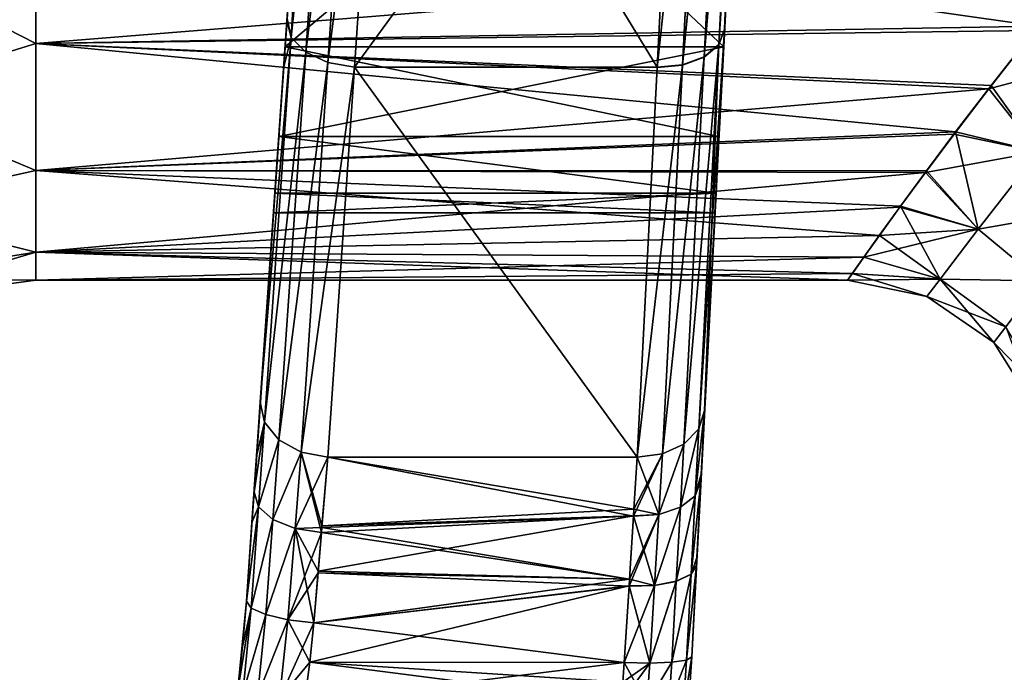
# Model space of a CAD drawing. Header units: millimetres. Extents: x -110 to 119, y -127 to 212.
# Tile 176 of 186: x 57 to 71, y 182 to 191. Entities that reach past the tile are written whole.
import ezdxf

# ---------------------------------------------------------------- set-up
doc = ezdxf.new("R2010")
doc.units = ezdxf.units.MM
doc.header["$LTSCALE"] = 26.699852
for name, color, linetype in [('241', 7, 'CONTINUOUS'), ('242', 7, 'CONTINUOUS'), ('243', 7, 'CONTINUOUS'), ('262', 7, 'CONTINUOUS'), ('263', 7, 'CONTINUOUS'), ('265', 7, 'CONTINUOUS'), ('266', 7, 'CONTINUOUS'), ('268', 7, 'CONTINUOUS'), ('269', 7, 'CONTINUOUS'), ('270', 7, 'CONTINUOUS'), ('271', 7, 'CONTINUOUS'), ('307', 7, 'CONTINUOUS'), ('308', 7, 'CONTINUOUS'), ('309', 7, 'CONTINUOUS'), ('310', 7, 'CONTINUOUS'), ('311', 7, 'CONTINUOUS'), ('312', 7, 'CONTINUOUS'), ('348', 7, 'CONTINUOUS'), ('349', 7, 'CONTINUOUS'), ('350', 7, 'CONTINUOUS'), ('351', 7, 'CONTINUOUS'), ('352', 7, 'CONTINUOUS'), ('353', 7, 'CONTINUOUS'), ('603', 7, 'CONTINUOUS'), ('604', 7, 'CONTINUOUS'), ('606', 7, 'CONTINUOUS'), ('607', 7, 'CONTINUOUS'), ('608', 7, 'CONTINUOUS'), ('609', 7, 'CONTINUOUS')]:
    doc.layers.add(name, color=color, linetype=linetype)

msp = doc.modelspace()

# ---------------------------------------------------------------- linework, layer by layer
at = {"layer": '241', "color": 7, "linetype": 'CONTINUOUS', "true_color": 0xa2afbf}
for points in [[(61.827, 190.653, 10.7), (66.305, 190.654, 10.701), (62.279, 197.264, 14.961), (61.827, 190.653, 10.7)], [(66.305, 190.654, 10.701), (66.644, 197.267, 14.962), (62.279, 197.264, 14.961), (66.305, 190.654, 10.701)], [(61.433, 184.887, 5.356), (66.01, 184.887, 5.356), (61.827, 190.653, 10.7), (61.433, 184.887, 5.356)], [(66.01, 184.887, 5.356), (66.305, 190.654, 10.701), (61.827, 190.653, 10.7), (66.01, 184.887, 5.356)]]:
    msp.add_3dface(points, dxfattribs=at)
at = {"layer": '242', "color": 7, "linetype": 'CONTINUOUS', "true_color": 0xa2afbf}
for points in [[(61.433, 184.887, 5.356), (61.347, 183.87, 4.497), (65.961, 184.117, 4.665), (61.433, 184.887, 5.356)], [(66.01, 184.887, 5.356), (61.433, 184.887, 5.356), (65.961, 184.117, 4.665), (66.01, 184.887, 5.356)], [(65.961, 184.117, 4.665), (61.347, 183.87, 4.497), (65.955, 184.015, 4.593), (65.961, 184.117, 4.665)], [(61.339, 183.773, 4.437), (61.291, 183.201, 4.139), (65.955, 184.015, 4.593), (61.339, 183.773, 4.437)], [(65.955, 184.015, 4.593), (61.291, 183.201, 4.139), (65.896, 183.078, 4.086), (65.955, 184.015, 4.593)], [(61.347, 183.87, 4.497), (61.339, 183.773, 4.437), (65.955, 184.015, 4.593), (61.347, 183.87, 4.497)], [(61.291, 183.201, 4.139), (61.227, 182.435, 3.872), (65.896, 183.078, 4.086), (61.291, 183.201, 4.139)], [(61.227, 182.435, 3.872), (61.169, 181.853, 3.757), (65.89, 182.98, 4.047), (61.227, 182.435, 3.872)], [(65.89, 182.98, 4.047), (61.169, 181.853, 3.757), (65.819, 181.849, 3.757), (65.89, 182.98, 4.047)], [(65.896, 183.078, 4.086), (61.227, 182.435, 3.872), (65.89, 182.98, 4.047), (65.896, 183.078, 4.086)], [(61.169, 181.853, 3.757), (61.09, 181.264, 3.713), (65.819, 181.849, 3.757), (61.169, 181.853, 3.757)], [(65.819, 181.849, 3.757), (61.09, 181.264, 3.713), (65.798, 181.557, 3.726), (65.819, 181.849, 3.757)]]:
    msp.add_3dface(points, dxfattribs=at)
at = {"layer": '243', "color": 7, "linetype": 'CONTINUOUS', "true_color": 0xa2afbf}
for points in [[(61.203, 196.677, 10.042), (67.29, 190.952, 5.546), (60.803, 190.952, 5.546), (61.203, 196.677, 10.042)], [(67.59, 196.678, 10.042), (67.29, 190.952, 5.546), (61.203, 196.677, 10.042), (67.59, 196.678, 10.042)]]:
    msp.add_3dface(points, dxfattribs=at)
at = {"layer": '262', "color": 7, "linetype": 'CONTINUOUS', "true_color": 0xa2afbf}
for points in [[(60.23, 182.756, -2.904), (60.173, 182.084, -2.767), (60.23, 182.756, 2.904), (60.23, 182.756, -2.904)], [(60.23, 182.756, 2.904), (60.173, 182.084, -2.767), (60.173, 182.084, 2.767), (60.23, 182.756, 2.904)], [(60.098, 181.404, -2.713), (60.098, 181.404, 2.713), (60.173, 182.084, 2.767), (60.098, 181.404, -2.713)], [(60.173, 182.084, -2.767), (60.098, 181.404, -2.713), (60.173, 182.084, 2.767), (60.173, 182.084, -2.767)]]:
    msp.add_3dface(points, dxfattribs=at)
at = {"layer": '263', "color": 7, "linetype": 'CONTINUOUS', "true_color": 0xa2afbf}
for points in [[(61.264, 197.55, 13.943), (61.203, 196.677, 10.042), (60.829, 191.335, 9.909), (61.264, 197.55, 13.943)], [(60.803, 190.952, -5.546), (61.203, 196.677, -10.042), (60.782, 190.657, -9.377), (60.803, 190.952, -5.546)], [(60.782, 190.657, -9.377), (61.203, 196.677, -10.042), (60.832, 191.372, -9.941), (60.782, 190.657, -9.377)], [(61.203, 196.677, 10.042), (60.803, 190.952, 5.546), (60.829, 191.335, 9.909), (61.203, 196.677, 10.042)], [(60.829, 191.335, 9.909), (60.803, 190.952, 5.546), (60.821, 191.218, 9.818), (60.829, 191.335, 9.909)], [(60.821, 191.218, 9.818), (60.803, 190.952, 5.546), (60.435, 185.698, 4.685), (60.821, 191.218, 9.818)], [(60.71, 189.625, -3.95), (60.803, 190.952, -5.546), (60.381, 184.921, -3.967), (60.71, 189.625, -3.95)], [(60.381, 184.921, -3.967), (60.803, 190.952, -5.546), (60.435, 185.698, -4.685), (60.381, 184.921, -3.967)], [(60.803, 190.952, 5.546), (60.71, 189.625, 3.95), (60.435, 185.698, 4.685), (60.803, 190.952, 5.546)], [(60.435, 185.698, -4.685), (60.803, 190.952, -5.546), (60.782, 190.657, -9.377), (60.435, 185.698, -4.685)], [(60.71, 189.625, -3.95), (60.23, 182.756, -2.904), (60.651, 188.787, -2.053), (60.71, 189.625, -3.95)], [(60.23, 182.756, -2.904), (60.71, 189.625, -3.95), (60.311, 183.919, -3.339), (60.23, 182.756, -2.904)], [(60.311, 183.919, -3.339), (60.71, 189.625, -3.95), (60.342, 184.367, -3.586), (60.311, 183.919, -3.339)], [(60.342, 184.367, -3.586), (60.71, 189.625, -3.95), (60.381, 184.921, -3.967), (60.342, 184.367, -3.586)], [(60.71, 189.625, 3.95), (60.651, 188.787, 2.053), (60.342, 184.371, 3.588), (60.71, 189.625, 3.95)], [(60.382, 184.942, 3.983), (60.71, 189.625, 3.95), (60.342, 184.371, 3.588), (60.382, 184.942, 3.983)], [(60.435, 185.698, 4.685), (60.71, 189.625, 3.95), (60.382, 184.942, 3.983), (60.435, 185.698, 4.685)], [(60.23, 182.756, -2.904), (60.23, 182.756, 2.904), (60.651, 188.787, -2.053), (60.23, 182.756, -2.904)], [(60.651, 188.787, -2.053), (60.23, 182.756, 2.904), (60.631, 188.5), (60.651, 188.787, -2.053)], [(60.631, 188.5), (60.23, 182.756, 2.904), (60.651, 188.787, 2.053), (60.631, 188.5)], [(60.651, 188.787, 2.053), (60.23, 182.756, 2.904), (60.313, 183.955, 3.356), (60.651, 188.787, 2.053)], [(60.342, 184.371, 3.588), (60.651, 188.787, 2.053), (60.313, 183.955, 3.356), (60.342, 184.371, 3.588)]]:
    msp.add_3dface(points, dxfattribs=at)
at = {"layer": '265', "color": 7, "linetype": 'CONTINUOUS', "true_color": 0xa2afbf}
for points in [[(66.817, 181.931, 2.766), (66.796, 181.567, 2.729), (66.817, 181.931, -2.766), (66.817, 181.931, 2.766)], [(66.817, 181.931, -2.766), (66.796, 181.567, 2.729), (66.796, 181.567, -2.729), (66.817, 181.931, -2.766)]]:
    msp.add_3dface(points, dxfattribs=at)
at = {"layer": '266', "color": 7, "linetype": 'CONTINUOUS', "true_color": 0xa2afbf}
for points in [[(67.921, 203, 13.66), (67.948, 203.511, 13.966), (67.304, 191.215, 9.911), (67.921, 203, 13.66)], [(67.304, 191.215, 9.911), (67.948, 203.511, 13.966), (67.643, 197.684, 14.079), (67.304, 191.215, 9.911)], [(67.59, 196.678, 10.042), (67.921, 203, 13.66), (67.304, 191.215, 9.911), (67.59, 196.678, 10.042)], [(67.633, 197.506, -13.985), (67.59, 196.678, -10.042), (67.303, 191.209, -9.906), (67.633, 197.506, -13.985)], [(67.29, 190.952, 5.546), (67.59, 196.678, 10.042), (67.304, 191.215, 9.911), (67.29, 190.952, 5.546)], [(67.59, 196.678, -10.042), (67.29, 190.952, -5.546), (67.303, 191.209, -9.906), (67.59, 196.678, -10.042)], [(67.008, 185.576, 4.685), (67.29, 190.952, 5.546), (67.304, 191.215, 9.911), (67.008, 185.576, 4.685)], [(67.299, 191.132, -9.847), (67.29, 190.952, -5.546), (67.008, 185.576, -4.685), (67.299, 191.132, -9.847)], [(67.303, 191.209, -9.906), (67.29, 190.952, -5.546), (67.299, 191.132, -9.847), (67.303, 191.209, -9.906)], [(67.22, 189.625, 3.951), (67.29, 190.952, 5.546), (67.008, 185.576, 4.685), (67.22, 189.625, 3.951)], [(67.29, 190.952, -5.546), (67.22, 189.625, -3.951), (67.008, 185.576, -4.685), (67.29, 190.952, -5.546)], [(67.22, 189.625, 3.951), (66.817, 181.931, 2.766), (67.176, 188.787, 2.054), (67.22, 189.625, 3.951)], [(66.817, 181.931, 2.766), (67.22, 189.625, 3.951), (66.888, 183.286, 3.113), (66.817, 181.931, 2.766)], [(66.888, 183.286, 3.113), (67.22, 189.625, 3.951), (66.894, 183.402, 3.16), (66.888, 183.286, 3.113)], [(66.894, 183.402, 3.16), (67.22, 189.625, 3.951), (66.953, 184.529, 3.77), (66.894, 183.402, 3.16)], [(66.953, 184.529, 3.77), (67.22, 189.625, 3.951), (66.96, 184.653, 3.858), (66.953, 184.529, 3.77)], [(66.96, 184.653, 3.858), (67.22, 189.625, 3.951), (67.008, 185.576, 4.685), (66.96, 184.653, 3.858)], [(67.22, 189.625, -3.951), (67.176, 188.787, -2.054), (66.96, 184.653, -3.858), (67.22, 189.625, -3.951)], [(67.008, 185.576, -4.685), (67.22, 189.625, -3.951), (66.96, 184.653, -3.858), (67.008, 185.576, -4.685)], [(66.817, 181.931, 2.766), (66.817, 181.931, -2.766), (67.176, 188.787, 2.054), (66.817, 181.931, 2.766)], [(67.176, 188.787, 2.054), (66.817, 181.931, -2.766), (67.161, 188.5), (67.176, 188.787, 2.054)], [(67.161, 188.5), (66.817, 181.931, -2.766), (67.176, 188.787, -2.054), (67.161, 188.5)], [(67.176, 188.787, -2.054), (66.817, 181.931, -2.766), (66.888, 183.285, -3.113), (67.176, 188.787, -2.054)], [(66.894, 183.402, -3.16), (67.176, 188.787, -2.054), (66.888, 183.285, -3.113), (66.894, 183.402, -3.16)], [(66.953, 184.528, -3.769), (67.176, 188.787, -2.054), (66.894, 183.402, -3.16), (66.953, 184.528, -3.769)], [(66.96, 184.653, -3.858), (67.176, 188.787, -2.054), (66.953, 184.528, -3.769), (66.96, 184.653, -3.858)]]:
    msp.add_3dface(points, dxfattribs=at)
at = {"layer": '268', "color": 7, "linetype": 'CONTINUOUS', "true_color": 0xa2afbf}
for points in [[(62.279, 197.264, -14.961), (66.644, 197.261, -14.959), (61.827, 190.653, -10.7), (62.279, 197.264, -14.961)], [(66.644, 197.261, -14.959), (66.305, 190.648, -10.696), (61.827, 190.653, -10.7), (66.644, 197.261, -14.959)], [(61.827, 190.653, -10.7), (66.01, 184.887, -5.356), (61.433, 184.887, -5.356), (61.827, 190.653, -10.7)], [(66.305, 190.648, -10.696), (66.01, 184.887, -5.356), (61.827, 190.653, -10.7), (66.305, 190.648, -10.696)]]:
    msp.add_3dface(points, dxfattribs=at)
at = {"layer": '269', "color": 7, "linetype": 'CONTINUOUS', "true_color": 0xa2afbf}
for points in [[(61.433, 184.887, -5.356), (65.955, 184.014, -4.593), (61.345, 183.844, -4.48), (61.433, 184.887, -5.356)], [(61.433, 184.887, -5.356), (66.01, 184.887, -5.356), (65.961, 184.117, -4.665), (61.433, 184.887, -5.356)], [(65.955, 184.014, -4.593), (61.433, 184.887, -5.356), (65.961, 184.117, -4.665), (65.955, 184.014, -4.593)], [(65.955, 184.014, -4.593), (65.896, 183.078, -4.086), (61.345, 183.844, -4.48), (65.955, 184.014, -4.593)], [(61.345, 183.844, -4.48), (65.896, 183.078, -4.086), (61.339, 183.771, -4.436), (61.345, 183.844, -4.48)], [(61.339, 183.771, -4.436), (65.896, 183.078, -4.086), (61.289, 183.174, -4.127), (61.339, 183.771, -4.436)], [(61.289, 183.174, -4.127), (65.89, 182.979, -4.047), (61.227, 182.435, -3.872), (61.289, 183.174, -4.127)], [(65.896, 183.078, -4.086), (65.89, 182.979, -4.047), (61.289, 183.174, -4.127), (65.896, 183.078, -4.086)], [(65.89, 182.979, -4.047), (65.819, 181.849, -3.757), (61.227, 182.435, -3.872), (65.89, 182.979, -4.047)], [(61.227, 182.435, -3.872), (65.819, 181.849, -3.757), (61.169, 181.853, -3.757), (61.227, 182.435, -3.872)], [(65.773, 181.264, -3.713), (61.09, 181.264, -3.713), (61.169, 181.853, -3.757), (65.773, 181.264, -3.713)], [(65.773, 181.264, -3.713), (61.169, 181.853, -3.757), (65.798, 181.557, -3.726), (65.773, 181.264, -3.713)], [(61.169, 181.853, -3.757), (65.819, 181.849, -3.757), (65.798, 181.557, -3.726), (61.169, 181.853, -3.757)]]:
    msp.add_3dface(points, dxfattribs=at)
at = {"layer": '270', "color": 7, "linetype": 'CONTINUOUS', "true_color": 0xa2afbf}
for points in [[(60.71, 189.625, 3.95), (60.803, 190.952, 5.546), (67.22, 189.625, 3.951), (60.71, 189.625, 3.95)], [(60.803, 190.952, -5.546), (60.71, 189.625, -3.95), (67.29, 190.952, -5.546), (60.803, 190.952, -5.546)], [(60.71, 189.625, -3.95), (67.22, 189.625, -3.951), (67.29, 190.952, -5.546), (60.71, 189.625, -3.95)], [(60.803, 190.952, 5.546), (67.29, 190.952, 5.546), (67.22, 189.625, 3.951), (60.803, 190.952, 5.546)], [(60.71, 189.625, -3.95), (60.651, 188.787, -2.053), (67.176, 188.787, -2.054), (60.71, 189.625, -3.95)], [(60.651, 188.787, 2.053), (60.71, 189.625, 3.95), (67.176, 188.787, 2.054), (60.651, 188.787, 2.053)], [(60.71, 189.625, -3.95), (67.176, 188.787, -2.054), (67.22, 189.625, -3.951), (60.71, 189.625, -3.95)], [(60.71, 189.625, 3.95), (67.22, 189.625, 3.951), (67.176, 188.787, 2.054), (60.71, 189.625, 3.95)], [(60.651, 188.787, -2.053), (60.631, 188.5), (67.176, 188.787, -2.054), (60.651, 188.787, -2.053)], [(60.631, 188.5), (60.651, 188.787, 2.053), (67.161, 188.5), (60.631, 188.5)], [(60.631, 188.5), (67.161, 188.5), (67.176, 188.787, -2.054), (60.631, 188.5)], [(60.651, 188.787, 2.053), (67.176, 188.787, 2.054), (67.161, 188.5), (60.651, 188.787, 2.053)]]:
    msp.add_3dface(points, dxfattribs=at)
at = {"layer": '271', "color": 7, "linetype": 'CONTINUOUS', "true_color": 0xa2afbf}
for points in [[(61.203, 196.677, -10.042), (60.803, 190.952, -5.546), (67.59, 196.678, -10.042), (61.203, 196.677, -10.042)], [(60.803, 190.952, -5.546), (67.29, 190.952, -5.546), (67.59, 196.678, -10.042), (60.803, 190.952, -5.546)]]:
    msp.add_3dface(points, dxfattribs=at)
at = {"layer": '307', "color": 7, "linetype": 'CONTINUOUS', "true_color": 0xa2afbf}
for points in [[(60.098, 181.404, -2.713), (60.173, 182.084, -2.767), (60.3, 182.654, -3.278), (60.098, 181.404, -2.713)], [(60.174, 181.388, -3.099), (60.098, 181.404, -2.713), (60.3, 182.654, -3.278), (60.174, 181.388, -3.099)], [(60.173, 182.084, -2.767), (60.23, 182.756, -2.904), (60.3, 182.654, -3.278), (60.173, 182.084, -2.767)], [(60.515, 182.557, -3.595), (60.174, 181.388, -3.099), (60.3, 182.654, -3.278), (60.515, 182.557, -3.595)], [(60.393, 181.356, -3.425), (60.174, 181.388, -3.099), (60.515, 182.557, -3.595), (60.393, 181.356, -3.425)], [(60.841, 182.48, -3.803), (60.393, 181.356, -3.425), (60.515, 182.557, -3.595), (60.841, 182.48, -3.803)], [(60.72, 181.311, -3.641), (60.393, 181.356, -3.425), (60.841, 182.48, -3.803), (60.72, 181.311, -3.641)], [(61.227, 182.435, -3.872), (60.72, 181.311, -3.641), (60.841, 182.48, -3.803), (61.227, 182.435, -3.872)], [(61.227, 182.435, -3.872), (61.169, 181.853, -3.757), (60.72, 181.311, -3.641), (61.227, 182.435, -3.872)], [(61.169, 181.853, -3.757), (61.09, 181.264, -3.713), (60.72, 181.311, -3.641), (61.169, 181.853, -3.757)]]:
    msp.add_3dface(points, dxfattribs=at)
at = {"layer": '308', "color": 7, "linetype": 'CONTINUOUS', "true_color": 0xa2afbf}
for points in [[(60.381, 184.921, -3.967), (60.435, 185.698, -4.685), (60.496, 185.401, -4.95), (60.381, 184.921, -3.967)], [(60.342, 184.367, -3.586), (60.381, 184.921, -3.967), (60.496, 185.401, -4.95), (60.342, 184.367, -3.586)], [(60.407, 184.15, -3.914), (60.342, 184.367, -3.586), (60.496, 185.401, -4.95), (60.407, 184.15, -3.914)], [(60.708, 185.14, -5.172), (60.407, 184.15, -3.914), (60.496, 185.401, -4.95), (60.708, 185.14, -5.172)], [(60.621, 183.964, -4.195), (60.407, 184.15, -3.914), (60.708, 185.14, -5.172), (60.621, 183.964, -4.195)], [(61.039, 184.959, -5.315), (60.621, 183.964, -4.195), (60.708, 185.14, -5.172), (61.039, 184.959, -5.315)], [(60.949, 183.831, -4.378), (60.621, 183.964, -4.195), (61.039, 184.959, -5.315), (60.949, 183.831, -4.378)], [(61.433, 184.887, -5.356), (60.949, 183.831, -4.378), (61.039, 184.959, -5.315), (61.433, 184.887, -5.356)], [(61.433, 184.887, -5.356), (61.345, 183.844, -4.48), (60.949, 183.831, -4.378), (61.433, 184.887, -5.356)], [(60.311, 183.919, -3.339), (60.342, 184.367, -3.586), (60.407, 184.15, -3.914), (60.311, 183.919, -3.339)], [(60.23, 182.756, -2.904), (60.311, 183.919, -3.339), (60.407, 184.15, -3.914), (60.23, 182.756, -2.904)], [(60.3, 182.654, -3.278), (60.23, 182.756, -2.904), (60.407, 184.15, -3.914), (60.3, 182.654, -3.278)], [(60.621, 183.964, -4.195), (60.3, 182.654, -3.278), (60.407, 184.15, -3.914), (60.621, 183.964, -4.195)], [(60.515, 182.557, -3.595), (60.3, 182.654, -3.278), (60.621, 183.964, -4.195), (60.515, 182.557, -3.595)], [(60.949, 183.831, -4.378), (60.515, 182.557, -3.595), (60.621, 183.964, -4.195), (60.949, 183.831, -4.378)], [(60.841, 182.48, -3.803), (60.515, 182.557, -3.595), (60.949, 183.831, -4.378), (60.841, 182.48, -3.803)], [(61.339, 183.771, -4.436), (60.841, 182.48, -3.803), (60.949, 183.831, -4.378), (61.339, 183.771, -4.436)], [(61.345, 183.844, -4.48), (61.339, 183.771, -4.436), (60.949, 183.831, -4.378), (61.345, 183.844, -4.48)], [(61.339, 183.771, -4.436), (61.289, 183.174, -4.127), (60.841, 182.48, -3.803), (61.339, 183.771, -4.436)], [(61.289, 183.174, -4.127), (61.227, 182.435, -3.872), (60.841, 182.48, -3.803), (61.289, 183.174, -4.127)]]:
    msp.add_3dface(points, dxfattribs=at)
at = {"layer": '309', "color": 7, "linetype": 'CONTINUOUS', "true_color": 0xa2afbf}
for points in [[(60.832, 191.372, -9.941), (61.348, 197.614, -14.421), (60.893, 191.09, -10.22), (60.832, 191.372, -9.941)], [(61.348, 197.614, -14.421), (61.562, 197.445, -14.712), (60.893, 191.09, -10.22), (61.348, 197.614, -14.421)], [(60.893, 191.09, -10.22), (61.562, 197.445, -14.712), (61.106, 190.873, -10.481), (60.893, 191.09, -10.22)], [(61.562, 197.445, -14.712), (61.89, 197.323, -14.902), (61.106, 190.873, -10.481), (61.562, 197.445, -14.712)], [(61.106, 190.873, -10.481), (61.89, 197.323, -14.902), (61.435, 190.719, -10.65), (61.106, 190.873, -10.481)], [(61.89, 197.323, -14.902), (62.279, 197.264, -14.961), (61.435, 190.719, -10.65), (61.89, 197.323, -14.902)], [(62.279, 197.264, -14.961), (61.827, 190.653, -10.7), (61.435, 190.719, -10.65), (62.279, 197.264, -14.961)], [(60.782, 190.657, -9.377), (60.832, 191.372, -9.941), (60.893, 191.09, -10.22), (60.782, 190.657, -9.377)], [(60.435, 185.698, -4.685), (60.782, 190.657, -9.377), (60.893, 191.09, -10.22), (60.435, 185.698, -4.685)], [(60.496, 185.401, -4.95), (60.435, 185.698, -4.685), (60.893, 191.09, -10.22), (60.496, 185.401, -4.95)], [(60.496, 185.401, -4.95), (60.893, 191.09, -10.22), (61.106, 190.873, -10.481), (60.496, 185.401, -4.95)], [(60.708, 185.14, -5.172), (60.496, 185.401, -4.95), (61.106, 190.873, -10.481), (60.708, 185.14, -5.172)], [(60.708, 185.14, -5.172), (61.106, 190.873, -10.481), (61.435, 190.719, -10.65), (60.708, 185.14, -5.172)], [(61.039, 184.959, -5.315), (60.708, 185.14, -5.172), (61.435, 190.719, -10.65), (61.039, 184.959, -5.315)], [(61.827, 190.653, -10.7), (61.039, 184.959, -5.315), (61.435, 190.719, -10.65), (61.827, 190.653, -10.7)], [(61.827, 190.653, -10.7), (61.433, 184.887, -5.356), (61.039, 184.959, -5.315), (61.827, 190.653, -10.7)]]:
    msp.add_3dface(points, dxfattribs=at)
at = {"layer": '310', "color": 7, "linetype": 'CONTINUOUS', "true_color": 0xa2afbf}
for points in [[(61.281, 197.799, 14.075), (61.264, 197.55, 13.943), (60.893, 191.09, 10.22), (61.281, 197.799, 14.075)], [(61.348, 197.614, 14.421), (61.281, 197.799, 14.075), (60.893, 191.09, 10.22), (61.348, 197.614, 14.421)], [(61.264, 197.55, 13.943), (60.829, 191.335, 9.909), (60.893, 191.09, 10.22), (61.264, 197.55, 13.943)], [(61.562, 197.445, 14.712), (61.348, 197.614, 14.421), (60.893, 191.09, 10.22), (61.562, 197.445, 14.712)], [(61.106, 190.873, 10.481), (61.562, 197.445, 14.712), (60.893, 191.09, 10.22), (61.106, 190.873, 10.481)], [(61.89, 197.323, 14.902), (61.562, 197.445, 14.712), (61.106, 190.873, 10.481), (61.89, 197.323, 14.902)], [(61.435, 190.719, 10.65), (61.89, 197.323, 14.902), (61.106, 190.873, 10.481), (61.435, 190.719, 10.65)], [(62.279, 197.264, 14.961), (61.89, 197.323, 14.902), (61.435, 190.719, 10.65), (62.279, 197.264, 14.961)], [(61.827, 190.653, 10.7), (62.279, 197.264, 14.961), (61.435, 190.719, 10.65), (61.827, 190.653, 10.7)], [(60.829, 191.335, 9.909), (60.821, 191.218, 9.818), (60.435, 185.698, 4.685), (60.829, 191.335, 9.909)], [(60.829, 191.335, 9.909), (60.435, 185.698, 4.685), (60.893, 191.09, 10.22), (60.829, 191.335, 9.909)], [(60.893, 191.09, 10.22), (60.435, 185.698, 4.685), (60.496, 185.401, 4.95), (60.893, 191.09, 10.22)], [(61.106, 190.873, 10.481), (60.893, 191.09, 10.22), (60.496, 185.401, 4.95), (61.106, 190.873, 10.481)], [(60.708, 185.14, 5.172), (61.106, 190.873, 10.481), (60.496, 185.401, 4.95), (60.708, 185.14, 5.172)], [(61.435, 190.719, 10.65), (61.106, 190.873, 10.481), (60.708, 185.14, 5.172), (61.435, 190.719, 10.65)], [(61.039, 184.959, 5.315), (61.435, 190.719, 10.65), (60.708, 185.14, 5.172), (61.039, 184.959, 5.315)], [(61.827, 190.653, 10.7), (61.435, 190.719, 10.65), (61.039, 184.959, 5.315), (61.827, 190.653, 10.7)], [(61.433, 184.887, 5.356), (61.827, 190.653, 10.7), (61.039, 184.959, 5.315), (61.433, 184.887, 5.356)]]:
    msp.add_3dface(points, dxfattribs=at)
at = {"layer": '311', "color": 7, "linetype": 'CONTINUOUS', "true_color": 0xa2afbf}
for points in [[(60.435, 185.698, 4.685), (60.382, 184.942, 3.983), (60.342, 184.371, 3.588), (60.435, 185.698, 4.685)], [(60.435, 185.698, 4.685), (60.342, 184.371, 3.588), (60.496, 185.401, 4.95), (60.435, 185.698, 4.685)], [(60.496, 185.401, 4.95), (60.342, 184.371, 3.588), (60.407, 184.15, 3.914), (60.496, 185.401, 4.95)], [(60.708, 185.14, 5.172), (60.496, 185.401, 4.95), (60.407, 184.15, 3.914), (60.708, 185.14, 5.172)], [(60.708, 185.14, 5.172), (60.407, 184.15, 3.914), (60.621, 183.965, 4.195), (60.708, 185.14, 5.172)], [(61.039, 184.959, 5.315), (60.708, 185.14, 5.172), (60.621, 183.965, 4.195), (61.039, 184.959, 5.315)], [(61.039, 184.959, 5.315), (60.621, 183.965, 4.195), (60.949, 183.831, 4.379), (61.039, 184.959, 5.315)], [(61.339, 183.773, 4.437), (61.039, 184.959, 5.315), (60.949, 183.831, 4.379), (61.339, 183.773, 4.437)], [(61.347, 183.87, 4.497), (61.433, 184.887, 5.356), (61.039, 184.959, 5.315), (61.347, 183.87, 4.497)], [(61.339, 183.773, 4.437), (61.347, 183.87, 4.497), (61.039, 184.959, 5.315), (61.339, 183.773, 4.437)], [(60.23, 182.756, 2.904), (60.342, 184.371, 3.588), (60.313, 183.955, 3.356), (60.23, 182.756, 2.904)], [(60.342, 184.371, 3.588), (60.23, 182.756, 2.904), (60.407, 184.15, 3.914), (60.342, 184.371, 3.588)], [(60.407, 184.15, 3.914), (60.23, 182.756, 2.904), (60.3, 182.654, 3.278), (60.407, 184.15, 3.914)], [(60.621, 183.965, 4.195), (60.407, 184.15, 3.914), (60.3, 182.654, 3.278), (60.621, 183.965, 4.195)], [(60.515, 182.557, 3.595), (60.621, 183.965, 4.195), (60.3, 182.654, 3.278), (60.515, 182.557, 3.595)], [(60.949, 183.831, 4.379), (60.621, 183.965, 4.195), (60.515, 182.557, 3.595), (60.949, 183.831, 4.379)], [(60.841, 182.48, 3.803), (60.949, 183.831, 4.379), (60.515, 182.557, 3.595), (60.841, 182.48, 3.803)], [(61.227, 182.435, 3.872), (60.949, 183.831, 4.379), (60.841, 182.48, 3.803), (61.227, 182.435, 3.872)], [(61.227, 182.435, 3.872), (61.291, 183.201, 4.139), (60.949, 183.831, 4.379), (61.227, 182.435, 3.872)], [(61.291, 183.201, 4.139), (61.339, 183.773, 4.437), (60.949, 183.831, 4.379), (61.291, 183.201, 4.139)]]:
    msp.add_3dface(points, dxfattribs=at)
at = {"layer": '312', "color": 7, "linetype": 'CONTINUOUS', "true_color": 0xa2afbf}
for points in [[(60.098, 181.404, 2.713), (60.23, 182.756, 2.904), (60.173, 182.084, 2.767), (60.098, 181.404, 2.713)], [(60.23, 182.756, 2.904), (60.098, 181.404, 2.713), (60.3, 182.654, 3.278), (60.23, 182.756, 2.904)], [(60.3, 182.654, 3.278), (60.098, 181.404, 2.713), (60.174, 181.388, 3.099), (60.3, 182.654, 3.278)], [(60.515, 182.557, 3.595), (60.3, 182.654, 3.278), (60.174, 181.388, 3.099), (60.515, 182.557, 3.595)], [(60.393, 181.356, 3.426), (60.515, 182.557, 3.595), (60.174, 181.388, 3.099), (60.393, 181.356, 3.426)], [(60.841, 182.48, 3.803), (60.515, 182.557, 3.595), (60.393, 181.356, 3.426), (60.841, 182.48, 3.803)], [(60.721, 181.311, 3.642), (60.841, 182.48, 3.803), (60.393, 181.356, 3.426), (60.721, 181.311, 3.642)], [(61.169, 181.853, 3.757), (60.841, 182.48, 3.803), (60.721, 181.311, 3.642), (61.169, 181.853, 3.757)], [(61.169, 181.853, 3.757), (61.227, 182.435, 3.872), (60.841, 182.48, 3.803), (61.169, 181.853, 3.757)], [(61.09, 181.264, 3.713), (61.169, 181.853, 3.757), (60.721, 181.311, 3.642), (61.09, 181.264, 3.713)]]:
    msp.add_3dface(points, dxfattribs=at)
at = {"layer": '348', "color": 7, "linetype": 'CONTINUOUS', "true_color": 0xa2afbf}
for points in [[(66.817, 181.931, -2.766), (66.796, 181.567, -2.729), (66.694, 181.203, -3.094), (66.817, 181.931, -2.766)], [(66.817, 181.931, -2.766), (66.694, 181.203, -3.094), (66.739, 181.883, -3.144), (66.817, 181.931, -2.766)], [(65.773, 181.264, -3.713), (65.798, 181.557, -3.726), (66.199, 181.839, -3.679), (65.773, 181.264, -3.713)], [(66.154, 181.236, -3.636), (65.773, 181.264, -3.713), (66.199, 181.839, -3.679), (66.154, 181.236, -3.636)], [(65.798, 181.557, -3.726), (65.819, 181.849, -3.757), (66.199, 181.839, -3.679), (65.798, 181.557, -3.726)], [(66.478, 181.215, -3.419), (66.154, 181.236, -3.636), (66.522, 181.851, -3.464), (66.478, 181.215, -3.419)], [(66.522, 181.851, -3.464), (66.154, 181.236, -3.636), (66.199, 181.839, -3.679), (66.522, 181.851, -3.464)], [(66.694, 181.203, -3.094), (66.478, 181.215, -3.419), (66.739, 181.883, -3.144), (66.694, 181.203, -3.094)], [(66.739, 181.883, -3.144), (66.478, 181.215, -3.419), (66.522, 181.851, -3.464), (66.739, 181.883, -3.144)]]:
    msp.add_3dface(points, dxfattribs=at)
at = {"layer": '349', "color": 7, "linetype": 'CONTINUOUS', "true_color": 0xa2afbf}
for points in [[(67.008, 185.576, -4.685), (66.96, 184.653, -3.858), (66.869, 184.314, -4.074), (67.008, 185.576, -4.685)], [(67.008, 185.576, -4.685), (66.869, 184.314, -4.074), (66.921, 185.303, -4.936), (67.008, 185.576, -4.685)], [(66.869, 184.314, -4.074), (66.65, 184.144, -4.339), (66.921, 185.303, -4.936), (66.869, 184.314, -4.074)], [(66.921, 185.303, -4.936), (66.65, 184.144, -4.339), (66.702, 185.077, -5.15), (66.921, 185.303, -4.936)], [(66.65, 184.144, -4.339), (66.33, 184.037, -4.519), (66.702, 185.077, -5.15), (66.65, 184.144, -4.339)], [(66.702, 185.077, -5.15), (66.33, 184.037, -4.519), (66.383, 184.932, -5.297), (66.702, 185.077, -5.15)], [(65.955, 184.014, -4.593), (65.961, 184.117, -4.665), (66.383, 184.932, -5.297), (65.955, 184.014, -4.593)], [(66.33, 184.037, -4.519), (65.955, 184.014, -4.593), (66.383, 184.932, -5.297), (66.33, 184.037, -4.519)], [(65.961, 184.117, -4.665), (66.01, 184.887, -5.356), (66.383, 184.932, -5.297), (65.961, 184.117, -4.665)], [(66.96, 184.653, -3.858), (66.953, 184.528, -3.769), (66.869, 184.314, -4.074), (66.96, 184.653, -3.858)], [(66.953, 184.528, -3.769), (66.894, 183.402, -3.16), (66.807, 183.152, -3.466), (66.953, 184.528, -3.769)], [(66.869, 184.314, -4.074), (66.953, 184.528, -3.769), (66.807, 183.152, -3.466), (66.869, 184.314, -4.074)], [(66.65, 184.144, -4.339), (66.869, 184.314, -4.074), (66.589, 183.048, -3.766), (66.65, 184.144, -4.339)], [(66.589, 183.048, -3.766), (66.869, 184.314, -4.074), (66.807, 183.152, -3.466), (66.589, 183.048, -3.766)], [(66.33, 184.037, -4.519), (66.65, 184.144, -4.339), (66.267, 182.986, -3.97), (66.33, 184.037, -4.519)], [(66.267, 182.986, -3.97), (66.65, 184.144, -4.339), (66.589, 183.048, -3.766), (66.267, 182.986, -3.97)], [(65.89, 182.979, -4.047), (65.896, 183.078, -4.086), (66.33, 184.037, -4.519), (65.89, 182.979, -4.047)], [(65.89, 182.979, -4.047), (66.33, 184.037, -4.519), (66.267, 182.986, -3.97), (65.89, 182.979, -4.047)], [(65.896, 183.078, -4.086), (65.955, 184.014, -4.593), (66.33, 184.037, -4.519), (65.896, 183.078, -4.086)], [(66.894, 183.402, -3.16), (66.888, 183.285, -3.113), (66.807, 183.152, -3.466), (66.894, 183.402, -3.16)], [(66.888, 183.285, -3.113), (66.817, 181.931, -2.766), (66.739, 181.883, -3.144), (66.888, 183.285, -3.113)], [(66.888, 183.285, -3.113), (66.739, 181.883, -3.144), (66.807, 183.152, -3.466), (66.888, 183.285, -3.113)], [(66.739, 181.883, -3.144), (66.522, 181.851, -3.464), (66.807, 183.152, -3.466), (66.739, 181.883, -3.144)], [(66.522, 181.851, -3.464), (66.589, 183.048, -3.766), (66.807, 183.152, -3.466), (66.522, 181.851, -3.464)], [(65.819, 181.849, -3.757), (65.89, 182.979, -4.047), (66.267, 182.986, -3.97), (65.819, 181.849, -3.757)], [(66.199, 181.839, -3.679), (65.819, 181.849, -3.757), (66.267, 182.986, -3.97), (66.199, 181.839, -3.679)], [(66.522, 181.851, -3.464), (66.199, 181.839, -3.679), (66.589, 183.048, -3.766), (66.522, 181.851, -3.464)], [(66.199, 181.839, -3.679), (66.267, 182.986, -3.97), (66.589, 183.048, -3.766), (66.199, 181.839, -3.679)]]:
    msp.add_3dface(points, dxfattribs=at)
at = {"layer": '350', "color": 7, "linetype": 'CONTINUOUS', "true_color": 0xa2afbf}
for points in [[(67.642, 197.674, -14.074), (67.633, 197.506, -13.985), (67.218, 190.983, -10.203), (67.642, 197.674, -14.074)], [(67.559, 197.504, -14.408), (67.642, 197.674, -14.074), (67.218, 190.983, -10.203), (67.559, 197.504, -14.408)], [(67.341, 197.365, -14.693), (67.559, 197.504, -14.408), (67, 190.798, -10.456), (67.341, 197.365, -14.693)], [(67, 190.798, -10.456), (67.559, 197.504, -14.408), (67.218, 190.983, -10.203), (67, 190.798, -10.456)], [(67.633, 197.506, -13.985), (67.303, 191.209, -9.906), (67.218, 190.983, -10.203), (67.633, 197.506, -13.985)], [(66.305, 190.648, -10.696), (66.644, 197.261, -14.959), (67.02, 197.28, -14.886), (66.305, 190.648, -10.696)], [(66.305, 190.648, -10.696), (67.02, 197.28, -14.886), (66.68, 190.681, -10.629), (66.305, 190.648, -10.696)], [(67.02, 197.28, -14.886), (67.341, 197.365, -14.693), (66.68, 190.681, -10.629), (67.02, 197.28, -14.886)], [(66.68, 190.681, -10.629), (67.341, 197.365, -14.693), (67, 190.798, -10.456), (66.68, 190.681, -10.629)], [(67.303, 191.209, -9.906), (67.299, 191.132, -9.847), (66.921, 185.303, -4.936), (67.303, 191.209, -9.906)], [(67.303, 191.209, -9.906), (66.921, 185.303, -4.936), (67.218, 190.983, -10.203), (67.303, 191.209, -9.906)], [(67.299, 191.132, -9.847), (67.008, 185.576, -4.685), (66.921, 185.303, -4.936), (67.299, 191.132, -9.847)], [(66.921, 185.303, -4.936), (66.702, 185.077, -5.15), (67.218, 190.983, -10.203), (66.921, 185.303, -4.936)], [(66.702, 185.077, -5.15), (67, 190.798, -10.456), (67.218, 190.983, -10.203), (66.702, 185.077, -5.15)], [(66.01, 184.887, -5.356), (66.305, 190.648, -10.696), (66.68, 190.681, -10.629), (66.01, 184.887, -5.356)], [(66.383, 184.932, -5.297), (66.01, 184.887, -5.356), (66.68, 190.681, -10.629), (66.383, 184.932, -5.297)], [(66.702, 185.077, -5.15), (66.383, 184.932, -5.297), (67, 190.798, -10.456), (66.702, 185.077, -5.15)], [(66.383, 184.932, -5.297), (66.68, 190.681, -10.629), (67, 190.798, -10.456), (66.383, 184.932, -5.297)]]:
    msp.add_3dface(points, dxfattribs=at)
at = {"layer": '351', "color": 7, "linetype": 'CONTINUOUS', "true_color": 0xa2afbf}
for points in [[(67.304, 191.215, 9.911), (67.643, 197.684, 14.079), (67.56, 197.509, 14.411), (67.304, 191.215, 9.911)], [(67.342, 197.371, 14.696), (67.021, 197.286, 14.889), (66.68, 190.686, 10.633), (67.342, 197.371, 14.696)], [(67, 190.804, 10.46), (67.342, 197.371, 14.696), (66.68, 190.686, 10.633), (67, 190.804, 10.46)], [(67.56, 197.509, 14.411), (67.342, 197.371, 14.696), (67, 190.804, 10.46), (67.56, 197.509, 14.411)], [(67.219, 190.989, 10.207), (67.56, 197.509, 14.411), (67, 190.804, 10.46), (67.219, 190.989, 10.207)], [(67.304, 191.215, 9.911), (67.56, 197.509, 14.411), (67.219, 190.989, 10.207), (67.304, 191.215, 9.911)], [(66.644, 197.267, 14.962), (66.305, 190.654, 10.701), (67.021, 197.286, 14.889), (66.644, 197.267, 14.962)], [(67.021, 197.286, 14.889), (66.305, 190.654, 10.701), (66.68, 190.686, 10.633), (67.021, 197.286, 14.889)], [(67.008, 185.576, 4.685), (67.304, 191.215, 9.911), (67.219, 190.989, 10.207), (67.008, 185.576, 4.685)], [(67.219, 190.989, 10.207), (67, 190.804, 10.46), (66.702, 185.077, 5.15), (67.219, 190.989, 10.207)], [(66.921, 185.303, 4.936), (67.219, 190.989, 10.207), (66.702, 185.077, 5.15), (66.921, 185.303, 4.936)], [(67.008, 185.576, 4.685), (67.219, 190.989, 10.207), (66.921, 185.303, 4.936), (67.008, 185.576, 4.685)], [(66.305, 190.654, 10.701), (66.01, 184.887, 5.356), (66.68, 190.686, 10.633), (66.305, 190.654, 10.701)], [(66.68, 190.686, 10.633), (66.01, 184.887, 5.356), (66.383, 184.932, 5.297), (66.68, 190.686, 10.633)], [(67, 190.804, 10.46), (66.68, 190.686, 10.633), (66.383, 184.932, 5.297), (67, 190.804, 10.46)], [(66.702, 185.077, 5.15), (67, 190.804, 10.46), (66.383, 184.932, 5.297), (66.702, 185.077, 5.15)]]:
    msp.add_3dface(points, dxfattribs=at)
at = {"layer": '352', "color": 7, "linetype": 'CONTINUOUS', "true_color": 0xa2afbf}
for points in [[(66.96, 184.653, 3.858), (67.008, 185.576, 4.685), (66.869, 184.315, 4.075), (66.96, 184.653, 3.858)], [(67.008, 185.576, 4.685), (66.921, 185.303, 4.936), (66.869, 184.315, 4.075), (67.008, 185.576, 4.685)], [(66.921, 185.303, 4.936), (66.702, 185.077, 5.15), (66.65, 184.145, 4.34), (66.921, 185.303, 4.936)], [(66.921, 185.303, 4.936), (66.65, 184.145, 4.34), (66.869, 184.315, 4.075), (66.921, 185.303, 4.936)], [(66.702, 185.077, 5.15), (66.383, 184.932, 5.297), (66.33, 184.038, 4.52), (66.702, 185.077, 5.15)], [(66.702, 185.077, 5.15), (66.33, 184.038, 4.52), (66.65, 184.145, 4.34), (66.702, 185.077, 5.15)], [(66.01, 184.887, 5.356), (65.961, 184.117, 4.665), (66.33, 184.038, 4.52), (66.01, 184.887, 5.356)], [(66.383, 184.932, 5.297), (66.01, 184.887, 5.356), (66.33, 184.038, 4.52), (66.383, 184.932, 5.297)], [(66.953, 184.529, 3.77), (66.96, 184.653, 3.858), (66.869, 184.315, 4.075), (66.953, 184.529, 3.77)], [(66.894, 183.402, 3.16), (66.953, 184.529, 3.77), (66.807, 183.153, 3.466), (66.894, 183.402, 3.16)], [(66.807, 183.153, 3.466), (66.953, 184.529, 3.77), (66.869, 184.315, 4.075), (66.807, 183.153, 3.466)], [(66.589, 183.049, 3.767), (66.807, 183.153, 3.466), (66.869, 184.315, 4.075), (66.589, 183.049, 3.767)], [(66.65, 184.145, 4.34), (66.589, 183.049, 3.767), (66.869, 184.315, 4.075), (66.65, 184.145, 4.34)], [(65.961, 184.117, 4.665), (65.955, 184.015, 4.593), (66.33, 184.038, 4.52), (65.961, 184.117, 4.665)], [(66.267, 182.987, 3.97), (66.589, 183.049, 3.767), (66.65, 184.145, 4.34), (66.267, 182.987, 3.97)], [(66.33, 184.038, 4.52), (66.267, 182.987, 3.97), (66.65, 184.145, 4.34), (66.33, 184.038, 4.52)], [(65.955, 184.015, 4.593), (65.896, 183.078, 4.086), (66.267, 182.987, 3.97), (65.955, 184.015, 4.593)], [(65.955, 184.015, 4.593), (66.267, 182.987, 3.97), (66.33, 184.038, 4.52), (65.955, 184.015, 4.593)], [(66.888, 183.286, 3.113), (66.894, 183.402, 3.16), (66.807, 183.153, 3.466), (66.888, 183.286, 3.113)], [(66.817, 181.931, 2.766), (66.888, 183.286, 3.113), (66.739, 181.883, 3.144), (66.817, 181.931, 2.766)], [(66.888, 183.286, 3.113), (66.807, 183.153, 3.466), (66.739, 181.883, 3.144), (66.888, 183.286, 3.113)], [(66.807, 183.153, 3.466), (66.589, 183.049, 3.767), (66.522, 181.851, 3.464), (66.807, 183.153, 3.466)], [(66.739, 181.883, 3.144), (66.807, 183.153, 3.466), (66.522, 181.851, 3.464), (66.739, 181.883, 3.144)], [(65.89, 182.98, 4.047), (65.819, 181.849, 3.757), (66.199, 181.839, 3.679), (65.89, 182.98, 4.047)], [(65.896, 183.078, 4.086), (65.89, 182.98, 4.047), (66.267, 182.987, 3.97), (65.896, 183.078, 4.086)], [(66.267, 182.987, 3.97), (65.89, 182.98, 4.047), (66.199, 181.839, 3.679), (66.267, 182.987, 3.97)], [(66.589, 183.049, 3.767), (66.267, 182.987, 3.97), (66.199, 181.839, 3.679), (66.589, 183.049, 3.767)], [(66.522, 181.851, 3.464), (66.589, 183.049, 3.767), (66.199, 181.839, 3.679), (66.522, 181.851, 3.464)]]:
    msp.add_3dface(points, dxfattribs=at)
at = {"layer": '353', "color": 7, "linetype": 'CONTINUOUS', "true_color": 0xa2afbf}
for points in [[(66.796, 181.567, 2.729), (66.817, 181.931, 2.766), (66.694, 181.203, 3.094), (66.796, 181.567, 2.729)], [(66.817, 181.931, 2.766), (66.739, 181.883, 3.144), (66.694, 181.203, 3.094), (66.817, 181.931, 2.766)], [(65.819, 181.849, 3.757), (65.798, 181.557, 3.726), (66.154, 181.236, 3.636), (65.819, 181.849, 3.757)], [(66.199, 181.839, 3.679), (65.819, 181.849, 3.757), (66.154, 181.236, 3.636), (66.199, 181.839, 3.679)], [(66.522, 181.851, 3.464), (66.199, 181.839, 3.679), (66.154, 181.236, 3.636), (66.522, 181.851, 3.464)], [(66.478, 181.215, 3.419), (66.522, 181.851, 3.464), (66.154, 181.236, 3.636), (66.478, 181.215, 3.419)], [(66.739, 181.883, 3.144), (66.522, 181.851, 3.464), (66.478, 181.215, 3.419), (66.739, 181.883, 3.144)], [(66.694, 181.203, 3.094), (66.739, 181.883, 3.144), (66.478, 181.215, 3.419), (66.694, 181.203, 3.094)]]:
    msp.add_3dface(points, dxfattribs=at)
at = {"layer": '603', "color": 7, "linetype": 'CONTINUOUS', "true_color": 0xa2afbf}
for points in [[(57.114, 191.004, -6.877), (54.535, 192.324, -8.05), (57.114, 193.373, -8.084), (57.114, 191.004, -6.877)], [(54.535, 190.205, -6.688), (54.535, 192.324, -8.05), (57.114, 191.004, -6.877), (54.535, 190.205, -6.688)], [(57.114, 189.123, -4.996), (54.535, 190.205, -6.688), (57.114, 191.004, -6.877), (57.114, 189.123, -4.996)], [(54.535, 188.556, -4.784), (54.535, 190.205, -6.688), (57.114, 189.123, -4.996), (54.535, 188.556, -4.784)], [(57.114, 187.916, -2.627), (54.535, 188.556, -4.784), (57.114, 189.123, -4.996), (57.114, 187.916, -2.627)], [(54.535, 187.509, -2.493), (54.535, 188.556, -4.784), (57.114, 187.916, -2.627), (54.535, 187.509, -2.493)], [(57.114, 187.5), (54.535, 187.509, -2.493), (57.114, 187.916, -2.627), (57.114, 187.5)], [(54.535, 187.151), (54.535, 187.509, -2.493), (57.114, 187.5), (54.535, 187.151)]]:
    msp.add_3dface(points, dxfattribs=at)
at = {"layer": '604', "color": 7, "linetype": 'CONTINUOUS', "true_color": 0xa2afbf}
for points in [[(57.114, 191.004, -6.877), (57.114, 193.373, -8.084), (71.937, 191.258, -7.054), (57.114, 191.004, -6.877)], [(71.937, 191.258, -7.054), (57.114, 193.373, -8.084), (72.824, 192.345, -7.674), (71.937, 191.258, -7.054)], [(71.246, 190.38, -6.377), (57.114, 191.004, -6.877), (71.937, 191.258, -7.054), (71.246, 190.38, -6.377)], [(57.114, 189.123, -4.996), (57.114, 191.004, -6.877), (70.721, 189.694, -5.699), (57.114, 189.123, -4.996)], [(70.721, 189.694, -5.699), (57.114, 191.004, -6.877), (71.246, 190.38, -6.377), (70.721, 189.694, -5.699)], [(70.29, 189.117, -4.987), (57.114, 189.123, -4.996), (70.721, 189.694, -5.699), (70.29, 189.117, -4.987)], [(57.114, 187.916, -2.627), (57.114, 189.123, -4.996), (69.593, 188.163, -3.292), (57.114, 187.916, -2.627)], [(69.593, 188.163, -3.292), (57.114, 189.123, -4.996), (69.905, 188.594, -4.172), (69.593, 188.163, -3.292)], [(69.905, 188.594, -4.172), (57.114, 189.123, -4.996), (70.29, 189.117, -4.987), (69.905, 188.594, -4.172)], [(69.362, 187.84, -2.381), (57.114, 187.916, -2.627), (69.593, 188.163, -3.292), (69.362, 187.84, -2.381)], [(57.114, 187.5), (57.114, 187.916, -2.627), (69.121, 187.5), (57.114, 187.5)], [(69.121, 187.5), (57.114, 187.916, -2.627), (69.192, 187.602, -1.31), (69.121, 187.5)], [(69.192, 187.602, -1.31), (57.114, 187.916, -2.627), (69.362, 187.84, -2.381), (69.192, 187.602, -1.31)]]:
    msp.add_3dface(points, dxfattribs=at)
at = {"layer": '606', "color": 7, "linetype": 'CONTINUOUS', "true_color": 0xa2afbf}
for points in [[(57.114, 193.373, 8.084), (54.535, 192.324, 8.05), (57.114, 191.004, 6.877), (57.114, 193.373, 8.084)], [(54.535, 192.324, 8.05), (54.535, 190.205, 6.688), (57.114, 191.004, 6.877), (54.535, 192.324, 8.05)], [(57.114, 191.004, 6.877), (54.535, 190.205, 6.688), (57.114, 189.123, 4.996), (57.114, 191.004, 6.877)], [(54.535, 190.205, 6.688), (54.535, 188.556, 4.784), (57.114, 189.123, 4.996), (54.535, 190.205, 6.688)], [(57.114, 189.123, 4.996), (54.535, 188.556, 4.784), (57.114, 187.916, 2.627), (57.114, 189.123, 4.996)], [(54.535, 188.556, 4.784), (54.535, 187.509, 2.493), (57.114, 187.916, 2.627), (54.535, 188.556, 4.784)], [(54.535, 187.151), (57.114, 187.5), (57.114, 187.916, 2.627), (54.535, 187.151)], [(54.535, 187.509, 2.493), (54.535, 187.151), (57.114, 187.916, 2.627), (54.535, 187.509, 2.493)]]:
    msp.add_3dface(points, dxfattribs=at)
at = {"layer": '607', "color": 7, "linetype": 'CONTINUOUS', "true_color": 0xa2afbf}
for points in [[(57.114, 193.373, 8.084), (57.114, 191.004, 6.877), (72.757, 192.265, 7.635), (57.114, 193.373, 8.084)], [(72.757, 192.265, 7.635), (57.114, 191.004, 6.877), (71.886, 191.195, 7.011), (72.757, 192.265, 7.635)], [(71.886, 191.195, 7.011), (57.114, 191.004, 6.877), (71.21, 190.333, 6.335), (71.886, 191.195, 7.011)], [(57.114, 191.004, 6.877), (57.114, 189.123, 4.996), (71.21, 190.333, 6.335), (57.114, 191.004, 6.877)], [(71.21, 190.333, 6.335), (57.114, 189.123, 4.996), (70.697, 189.661, 5.663), (71.21, 190.333, 6.335)], [(70.697, 189.661, 5.663), (57.114, 189.123, 4.996), (70.273, 189.094, 4.956), (70.697, 189.661, 5.663)], [(57.114, 189.123, 4.996), (57.114, 187.916, 2.627), (70.273, 189.094, 4.956), (57.114, 189.123, 4.996)], [(70.273, 189.094, 4.956), (57.114, 187.916, 2.627), (69.897, 188.582, 4.15), (70.273, 189.094, 4.956)], [(69.897, 188.582, 4.15), (57.114, 187.916, 2.627), (69.591, 188.16, 3.285), (69.897, 188.582, 4.15)], [(69.591, 188.16, 3.285), (57.114, 187.916, 2.627), (69.363, 187.841, 2.384), (69.591, 188.16, 3.285)], [(57.114, 187.916, 2.627), (57.114, 187.5), (69.363, 187.841, 2.384), (57.114, 187.916, 2.627)], [(69.363, 187.841, 2.384), (57.114, 187.5), (69.193, 187.602, 1.312), (69.363, 187.841, 2.384)], [(57.114, 187.5), (69.121, 187.5), (69.193, 187.602, 1.312), (57.114, 187.5)]]:
    msp.add_3dface(points, dxfattribs=at)
at = {"layer": '608', "color": 7, "linetype": 'CONTINUOUS', "true_color": 0xa2afbf}
for points in [[(71.246, 190.38, -6.377), (71.937, 191.258, -7.054), (71.946, 189.398, -5.742), (71.246, 190.38, -6.377)], [(70.721, 189.694, -5.699), (71.246, 190.38, -6.377), (71.946, 189.398, -5.742), (70.721, 189.694, -5.699)], [(70.29, 189.117, -4.987), (70.721, 189.694, -5.699), (71.054, 188.256, -4.062), (70.29, 189.117, -4.987)], [(71.054, 188.256, -4.062), (70.721, 189.694, -5.699), (71.946, 189.398, -5.742), (71.054, 188.256, -4.062)], [(71.054, 188.256, -4.062), (71.946, 189.398, -5.742), (72.796, 188.562, -5.836), (71.054, 188.256, -4.062)], [(69.905, 188.594, -4.172), (70.29, 189.117, -4.987), (71.054, 188.256, -4.062), (69.905, 188.594, -4.172)], [(69.593, 188.163, -3.292), (69.905, 188.594, -4.172), (70.49, 187.517, -2.107), (69.593, 188.163, -3.292)], [(70.49, 187.517, -2.107), (69.905, 188.594, -4.172), (71.054, 188.256, -4.062), (70.49, 187.517, -2.107)], [(71.054, 188.256, -4.062), (72.796, 188.562, -5.836), (71.976, 187.491, -4.084), (71.054, 188.256, -4.062)], [(70.49, 187.517, -2.107), (71.054, 188.256, -4.062), (71.976, 187.491, -4.084), (70.49, 187.517, -2.107)], [(69.362, 187.84, -2.381), (69.593, 188.163, -3.292), (70.49, 187.517, -2.107), (69.362, 187.84, -2.381)], [(69.192, 187.602, -1.31), (69.362, 187.84, -2.381), (70.49, 187.517, -2.107), (69.192, 187.602, -1.31)], [(69.121, 187.5), (69.192, 187.602, -1.31), (70.295, 187.26, 0), (69.121, 187.5)], [(70.295, 187.26, 0), (69.192, 187.602, -1.31), (70.49, 187.517, -2.107), (70.295, 187.26, 0)], [(70.295, 187.26, 0), (70.49, 187.517, -2.107), (71.285, 186.578, 0), (70.295, 187.26, 0)], [(71.285, 186.578, 0), (70.49, 187.517, -2.107), (71.461, 186.811, -2.103), (71.285, 186.578, 0)], [(70.49, 187.517, -2.107), (71.976, 187.491, -4.084), (71.461, 186.811, -2.103), (70.49, 187.517, -2.107)], [(71.927, 185.561, 0), (71.285, 186.578, 0), (71.461, 186.811, -2.103), (71.927, 185.561, 0)]]:
    msp.add_3dface(points, dxfattribs=at)
at = {"layer": '609', "color": 7, "linetype": 'CONTINUOUS', "true_color": 0xa2afbf}
for points in [[(71.886, 191.195, 7.011), (71.21, 190.333, 6.335), (73.109, 190.839, 7.072), (71.886, 191.195, 7.011)], [(71.21, 190.333, 6.335), (71.946, 189.398, 5.742), (73.109, 190.839, 7.072), (71.21, 190.333, 6.335)], [(71.21, 190.333, 6.335), (70.697, 189.661, 5.663), (71.946, 189.398, 5.742), (71.21, 190.333, 6.335)], [(70.697, 189.661, 5.663), (70.273, 189.094, 4.956), (71.946, 189.398, 5.742), (70.697, 189.661, 5.663)], [(70.273, 189.094, 4.956), (71.054, 188.256, 4.062), (71.946, 189.398, 5.742), (70.273, 189.094, 4.956)], [(71.054, 188.256, 4.062), (72.796, 188.562, 5.836), (71.946, 189.398, 5.742), (71.054, 188.256, 4.062)], [(70.273, 189.094, 4.956), (69.897, 188.582, 4.15), (71.054, 188.256, 4.062), (70.273, 189.094, 4.956)], [(69.897, 188.582, 4.15), (69.591, 188.16, 3.285), (71.054, 188.256, 4.062), (69.897, 188.582, 4.15)], [(71.976, 187.491, 4.084), (72.796, 188.562, 5.836), (71.054, 188.256, 4.062), (71.976, 187.491, 4.084)], [(69.591, 188.16, 3.285), (69.363, 187.841, 2.384), (71.054, 188.256, 4.062), (69.591, 188.16, 3.285)], [(69.363, 187.841, 2.384), (70.49, 187.517, 2.107), (71.054, 188.256, 4.062), (69.363, 187.841, 2.384)], [(70.49, 187.517, 2.107), (71.976, 187.491, 4.084), (71.054, 188.256, 4.062), (70.49, 187.517, 2.107)], [(69.363, 187.841, 2.384), (69.193, 187.602, 1.312), (70.49, 187.517, 2.107), (69.363, 187.841, 2.384)], [(69.193, 187.602, 1.312), (69.121, 187.5), (70.49, 187.517, 2.107), (69.193, 187.602, 1.312)], [(69.121, 187.5), (70.295, 187.26, 0), (70.49, 187.517, 2.107), (69.121, 187.5)], [(70.295, 187.26, 0), (71.461, 186.811, 2.103), (70.49, 187.517, 2.107), (70.295, 187.26, 0)], [(71.461, 186.811, 2.103), (71.976, 187.491, 4.084), (70.49, 187.517, 2.107), (71.461, 186.811, 2.103)], [(70.295, 187.26, 0), (71.285, 186.578, 0), (71.461, 186.811, 2.103), (70.295, 187.26, 0)], [(71.285, 186.578, 0), (72.076, 185.775, 2.131), (71.461, 186.811, 2.103), (71.285, 186.578, 0)], [(71.285, 186.578, 0), (71.927, 185.561, 0), (72.076, 185.775, 2.131), (71.285, 186.578, 0)]]:
    msp.add_3dface(points, dxfattribs=at)

doc.saveas('drawing.dxf')
